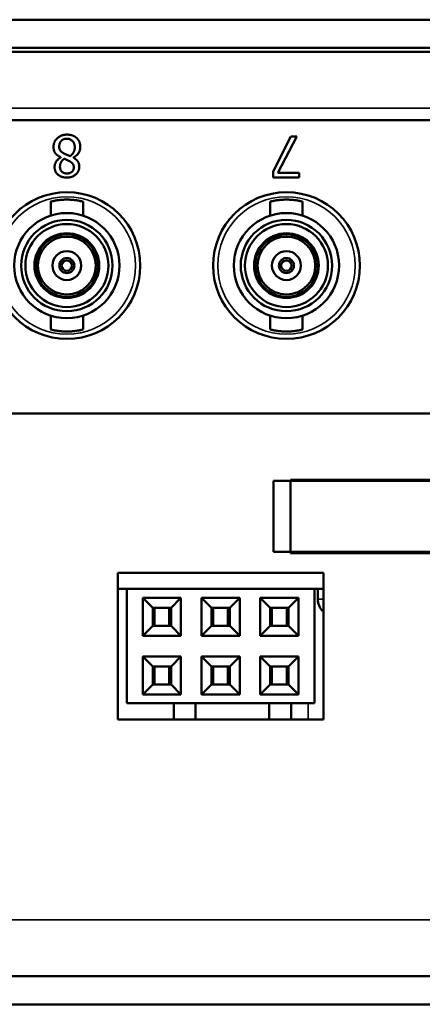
# Model space of a CAD drawing. Header units: inches. Extents: x 1.8 to 36.9, y 5.5 to 26.1.
# Tile 10 of 38: x 23.375 to 24.061, y 5.533 to 7.211. Entities that reach past the tile are written whole.
import ezdxf

# ---------------------------------------------------------------- set-up
doc = ezdxf.new("R2010")
doc.units = ezdxf.units.IN
doc.header["$MEASUREMENT"] = 0
doc.layers.add('Visible (ANSI)', color=7, linetype='Continuous', lineweight=50)
doc.layers.add('Visible Narrow (ANSI)', color=7, linetype='Continuous', lineweight=35)

msp = doc.modelspace()

# ---------------------------------------------------------------- linework, layer by layer
at = {"layer": 'Visible (ANSI)'}
for p, q in [((34.5639, 7.2114), (17.2559, 7.2114)), ((17.2559, 7.1634), (34.5639, 7.1634)), ((17.3109, 7.1564), (34.5089, 7.1564)), ((26.1884, 7.0404), (17.3564, 7.0404)), ((23.8369, 7.0124), (23.8066, 6.9529)), ((23.8149, 6.9507), (23.8469, 7.0124)), ((23.8469, 7.0124), (23.8369, 7.0124)), ((23.4451, 6.977), (23.4451, 6.9768)), ((23.4664, 6.9764), (23.4664, 6.9766)), ((23.8066, 6.9529), (23.8066, 6.9424)), ((23.8511, 6.9507), (23.8149, 6.9507)), ((23.8511, 6.9424), (23.8511, 6.9507)), ((23.8066, 6.9424), (23.8511, 6.9424)), ((23.4278, 6.9014), (23.4278, 6.8777)), ((23.4829, 6.9014), (23.4829, 6.8777)), ((23.8018, 6.9014), (23.8018, 6.8777)), ((23.8569, 6.9014), (23.8569, 6.8777)), ((23.4553, 6.8476), (23.4553, 6.8456)), ((23.8293, 6.8476), (23.8293, 6.8456)), ((23.4093, 6.819), (23.4076, 6.82)), ((23.5031, 6.82), (23.5014, 6.819)), ((23.7833, 6.819), (23.7816, 6.82)), ((23.8771, 6.82), (23.8754, 6.819)), ((23.4076, 6.7649), (23.4093, 6.7659)), ((23.5031, 6.7649), (23.5014, 6.7659)), ((23.7816, 6.7649), (23.7833, 6.7659)), ((23.8771, 6.7649), (23.8754, 6.7659)), ((23.4553, 6.7393), (23.4553, 6.7373)), ((23.8293, 6.7393), (23.8293, 6.7373)), ((23.4278, 6.7072), (23.4278, 6.6835)), ((23.4829, 6.7072), (23.4829, 6.6835)), ((23.8018, 6.7072), (23.8018, 6.6835)), ((23.8569, 6.7072), (23.8569, 6.6835)), ((21.8348, 6.5404), (24.702, 6.5404)), ((23.8362, 6.4274), (24.1482, 6.4274)), ((23.8362, 6.3024), (23.8362, 6.4274)), ((23.8371, 6.4274), (23.8371, 6.4254)), ((23.9587, 6.4274), (23.9554, 6.4254)), ((24.0257, 6.4274), (24.029, 6.4254)), ((24.1772, 6.4254), (23.8072, 6.4254)), ((23.8072, 6.3044), (23.8072, 6.4254)), ((24.1487, 6.3044), (23.8072, 6.3044)), ((24.1482, 6.3024), (23.8362, 6.3024)), ((23.5422, 6.2689), (23.8922, 6.2689)), ((23.5422, 6.0189), (23.5422, 6.2689)), ((23.8922, 6.2689), (23.8922, 6.0189)), ((23.5572, 6.2414), (23.5422, 6.2414)), ((23.5572, 6.2414), (23.5572, 6.0464)), ((23.8772, 6.2414), (23.5572, 6.2414)), ((23.5847, 6.1614), (23.5847, 6.2264)), ((23.5847, 6.2264), (23.6497, 6.2264)), ((23.5847, 6.2264), (23.6017, 6.2094)), ((23.6327, 6.2094), (23.6497, 6.2264)), ((23.6497, 6.2264), (23.6497, 6.1614)), ((23.6847, 6.1614), (23.6847, 6.2264)), ((23.6847, 6.2264), (23.7497, 6.2264)), ((23.6847, 6.2264), (23.7017, 6.2094)), ((23.7327, 6.2094), (23.7497, 6.2264)), ((23.7497, 6.2264), (23.7497, 6.1614)), ((23.7847, 6.1614), (23.7847, 6.2264)), ((23.7847, 6.2264), (23.8497, 6.2264)), ((23.7847, 6.2264), (23.8017, 6.2094)), ((23.8327, 6.2094), (23.8497, 6.2264)), ((23.8497, 6.2264), (23.8497, 6.1614)), ((23.8922, 6.2414), (23.8772, 6.2414)), ((23.8772, 6.0464), (23.8772, 6.2414)), ((23.8827, 6.2238), (23.8827, 6.2414)), ((23.6017, 6.2094), (23.6017, 6.1784)), ((23.6327, 6.2094), (23.6017, 6.2094)), ((23.6047, 6.2094), (23.6047, 6.1784)), ((23.6297, 6.2094), (23.6297, 6.1784)), ((23.6327, 6.1784), (23.6327, 6.2094)), ((23.7017, 6.2094), (23.7017, 6.1784)), ((23.7327, 6.2094), (23.7017, 6.2094)), ((23.7047, 6.2094), (23.7047, 6.1784)), ((23.7297, 6.2094), (23.7297, 6.1784)), ((23.7327, 6.1784), (23.7327, 6.2094)), ((23.8017, 6.2094), (23.8017, 6.1784)), ((23.8327, 6.2094), (23.8017, 6.2094)), ((23.8047, 6.2094), (23.8047, 6.1784)), ((23.8297, 6.2094), (23.8297, 6.1784)), ((23.8327, 6.1784), (23.8327, 6.2094)), ((23.5847, 6.1614), (23.6017, 6.1784)), ((23.6017, 6.1784), (23.6327, 6.1784)), ((23.6327, 6.1784), (23.6497, 6.1614)), ((23.6847, 6.1614), (23.7017, 6.1784)), ((23.7017, 6.1784), (23.7327, 6.1784)), ((23.7327, 6.1784), (23.7497, 6.1614)), ((23.7847, 6.1614), (23.8017, 6.1784)), ((23.8017, 6.1784), (23.8327, 6.1784)), ((23.8327, 6.1784), (23.8497, 6.1614)), ((23.6497, 6.1614), (23.5847, 6.1614)), ((23.7497, 6.1614), (23.6847, 6.1614)), ((23.8497, 6.1614), (23.7847, 6.1614)), ((23.5847, 6.0614), (23.5847, 6.1264)), ((23.5847, 6.1264), (23.6497, 6.1264)), ((23.5847, 6.1264), (23.6017, 6.1094)), ((23.6327, 6.1094), (23.6497, 6.1264)), ((23.6497, 6.1264), (23.6497, 6.0614)), ((23.6847, 6.0614), (23.6847, 6.1264)), ((23.6847, 6.1264), (23.7497, 6.1264)), ((23.6847, 6.1264), (23.7017, 6.1094)), ((23.7327, 6.1094), (23.7497, 6.1264)), ((23.7497, 6.1264), (23.7497, 6.0614)), ((23.7847, 6.0614), (23.7847, 6.1264)), ((23.7847, 6.1264), (23.8497, 6.1264)), ((23.7847, 6.1264), (23.8017, 6.1094)), ((23.8327, 6.1094), (23.8497, 6.1264)), ((23.8497, 6.1264), (23.8497, 6.0614)), ((23.6017, 6.1094), (23.6017, 6.0784)), ((23.6327, 6.1094), (23.6017, 6.1094)), ((23.6047, 6.1094), (23.6047, 6.0784)), ((23.6297, 6.1094), (23.6297, 6.0784)), ((23.6327, 6.0784), (23.6327, 6.1094)), ((23.7017, 6.1094), (23.7017, 6.0784)), ((23.7327, 6.1094), (23.7017, 6.1094)), ((23.7047, 6.1094), (23.7047, 6.0784)), ((23.7297, 6.1094), (23.7297, 6.0784)), ((23.7327, 6.0784), (23.7327, 6.1094)), ((23.8017, 6.1094), (23.8017, 6.0784)), ((23.8327, 6.1094), (23.8017, 6.1094)), ((23.8047, 6.1094), (23.8047, 6.0784)), ((23.8297, 6.1094), (23.8297, 6.0784)), ((23.8327, 6.0784), (23.8327, 6.1094)), ((23.5847, 6.0614), (23.6017, 6.0784)), ((23.6017, 6.0784), (23.6327, 6.0784)), ((23.6327, 6.0784), (23.6497, 6.0614)), ((23.6847, 6.0614), (23.7017, 6.0784)), ((23.7017, 6.0784), (23.7327, 6.0784)), ((23.7327, 6.0784), (23.7497, 6.0614)), ((23.7847, 6.0614), (23.8017, 6.0784)), ((23.8017, 6.0784), (23.8327, 6.0784)), ((23.8327, 6.0784), (23.8497, 6.0614)), ((23.6497, 6.0614), (23.5847, 6.0614)), ((23.7497, 6.0614), (23.6847, 6.0614)), ((23.8497, 6.0614), (23.7847, 6.0614)), ((23.5572, 6.0464), (23.8772, 6.0464)), ((23.6375, 6.0189), (23.6375, 6.0464)), ((23.6745, 6.0464), (23.6745, 6.0189)), ((23.7999, 6.0189), (23.7999, 6.0464)), ((23.8371, 6.0464), (23.8371, 6.0189)), ((23.8922, 6.0189), (23.5422, 6.0189)), ((17.2839, 5.5814), (34.5359, 5.5814)), ((17.2839, 5.5334), (34.5359, 5.5334))]:
    msp.add_line(p, q, dxfattribs=at)
for centre, radius in [((23.4554, 6.7924), 0.125), ((23.8294, 6.7924), 0.125), ((23.4553, 6.7924), 0.0896), ((23.8293, 6.7924), 0.0896), ((23.4553, 6.7924), 0.0778), ((23.4553, 6.7924), 0.0707), ((23.8293, 6.7924), 0.0778), ((23.8293, 6.7924), 0.0707), ((23.4553, 6.7924), 0.0551), ((23.8293, 6.7924), 0.0551), ((23.4553, 6.7924), 0.0531), ((23.4553, 6.7924), 0.0492), ((23.8293, 6.7924), 0.0531), ((23.8293, 6.7924), 0.0492), ((23.4553, 6.7924), 0.0246), ((23.8293, 6.7924), 0.0246), ((23.4553, 6.7924), 0.0128), ((23.4553, 6.7924), 0.00886), ((23.8293, 6.7924), 0.0128), ((23.8293, 6.7924), 0.00886)]:
    msp.add_circle(centre, radius, dxfattribs=at)
for centre, radius, start, end in [((23.9112, 6.2238), 0.0285, 180, 224.6398), ((23.9922, 6.3038), 0.1424, 224.6398, 225.3726)]:
    msp.add_arc(centre, radius, start, end, dxfattribs=at)
for points in [[(23.4554, 7.0156), (23.4457, 7.0156), (23.4326, 7.0035), (23.4326, 6.9945)], [(23.4722, 7.0096), (23.4692, 7.0125), (23.4607, 7.0156), (23.4554, 7.0156)], [(23.4423, 6.9954), (23.4423, 7.0015), (23.4494, 7.0086), (23.4553, 7.0086)], [(23.4553, 7.0086), (23.4611, 7.0086), (23.4688, 7.0004), (23.4688, 6.994)], [(23.4782, 6.9947), (23.4782, 6.9991), (23.4752, 7.0068), (23.4722, 7.0096)], [(23.4326, 6.9945), (23.4326, 6.988), (23.4389, 6.9799), (23.4451, 6.977)], [(23.4505, 6.9834), (23.4457, 6.986), (23.4423, 6.9911), (23.4423, 6.9954)], [(23.4608, 6.979), (23.4574, 6.9804), (23.4521, 6.9825), (23.4505, 6.9834)], [(23.4688, 6.994), (23.4688, 6.9892), (23.4646, 6.9816), (23.4608, 6.979)], [(23.4664, 6.9766), (23.4722, 6.9795), (23.4782, 6.989), (23.4782, 6.9947)], [(23.4451, 6.9768), (23.4399, 6.9741), (23.4344, 6.965), (23.4344, 6.9603)], [(23.4436, 6.9604), (23.4436, 6.9646), (23.4465, 6.9713), (23.4506, 6.9744)], [(23.4506, 6.9744), (23.453, 6.9736), (23.459, 6.9708), (23.4604, 6.97)], [(23.4604, 6.97), (23.4638, 6.9681), (23.4671, 6.9633), (23.4671, 6.9598)], [(23.4765, 6.9609), (23.4765, 6.9662), (23.4716, 6.9734), (23.4664, 6.9764)], [(23.4344, 6.9603), (23.4344, 6.9524), (23.4459, 6.9424), (23.4554, 6.9424)], [(23.4555, 6.9494), (23.4499, 6.9494), (23.4436, 6.9557), (23.4436, 6.9604)], [(23.4554, 6.9424), (23.4646, 6.9424), (23.4765, 6.953), (23.4765, 6.9609)], [(23.4671, 6.9598), (23.4671, 6.955), (23.4606, 6.9494), (23.4555, 6.9494)]]:
    msp.add_open_spline(points, degree=2, dxfattribs=at)
for points in [[(23.4829, 6.9014), (23.4829, 6.9014), (23.4828, 6.9014), (23.4826, 6.9015), (23.4824, 6.9015), (23.4822, 6.9016), (23.4818, 6.9017), (23.4814, 6.9018), (23.481, 6.9019), (23.4804, 6.902), (23.4799, 6.9021), (23.4793, 6.9023), (23.4785, 6.9024), (23.4778, 6.9026), (23.477, 6.9027), (23.4762, 6.9029), (23.4753, 6.9031), (23.4744, 6.9032), (23.4734, 6.9034), (23.4724, 6.9035), (23.4713, 6.9037), (23.4702, 6.9039), (23.4691, 6.904), (23.4679, 6.9041), (23.4667, 6.9043), (23.4655, 6.9044), (23.4643, 6.9045), (23.463, 6.9046), (23.4618, 6.9047), (23.4605, 6.9047), (23.4592, 6.9048), (23.4579, 6.9048), (23.4566, 6.9048), (23.4553, 6.9048), (23.454, 6.9048), (23.4527, 6.9048), (23.4514, 6.9048), (23.4502, 6.9047), (23.4489, 6.9047), (23.4476, 6.9046), (23.4464, 6.9045), (23.4451, 6.9044), (23.4439, 6.9043), (23.4428, 6.9041), (23.4416, 6.904), (23.4405, 6.9039), (23.4394, 6.9037), (23.4383, 6.9035), (23.4373, 6.9034), (23.4363, 6.9032), (23.4354, 6.9031), (23.4345, 6.9029), (23.4336, 6.9027), (23.4328, 6.9026), (23.4321, 6.9024), (23.4314, 6.9023), (23.4308, 6.9021), (23.4302, 6.902), (23.4297, 6.9019), (23.4292, 6.9018), (23.4289, 6.9017), (23.4285, 6.9016), (23.4282, 6.9015), (23.428, 6.9015), (23.4279, 6.9014), (23.4278, 6.9014), (23.4278, 6.9014)], [(23.8569, 6.9014), (23.8569, 6.9014), (23.8568, 6.9014), (23.8566, 6.9015), (23.8565, 6.9015), (23.8562, 6.9016), (23.8558, 6.9017), (23.8554, 6.9018), (23.855, 6.9019), (23.8544, 6.902), (23.8539, 6.9021), (23.8533, 6.9023), (23.8526, 6.9024), (23.8519, 6.9026), (23.8511, 6.9027), (23.8502, 6.9029), (23.8493, 6.9031), (23.8484, 6.9032), (23.8474, 6.9034), (23.8464, 6.9035), (23.8453, 6.9037), (23.8442, 6.9039), (23.8431, 6.904), (23.8419, 6.9041), (23.8407, 6.9043), (23.8395, 6.9044), (23.8383, 6.9045), (23.8371, 6.9046), (23.8358, 6.9047), (23.8345, 6.9047), (23.8332, 6.9048), (23.8319, 6.9048), (23.8306, 6.9048), (23.8293, 6.9048), (23.828, 6.9048), (23.8268, 6.9048), (23.8255, 6.9048), (23.8242, 6.9047), (23.8229, 6.9047), (23.8216, 6.9046), (23.8204, 6.9045), (23.8192, 6.9044), (23.818, 6.9043), (23.8168, 6.9041), (23.8156, 6.904), (23.8145, 6.9039), (23.8134, 6.9037), (23.8123, 6.9035), (23.8113, 6.9034), (23.8103, 6.9032), (23.8094, 6.9031), (23.8085, 6.9029), (23.8076, 6.9027), (23.8068, 6.9026), (23.8061, 6.9024), (23.8054, 6.9023), (23.8048, 6.9021), (23.8042, 6.902), (23.8037, 6.9019), (23.8033, 6.9018), (23.8029, 6.9017), (23.8025, 6.9016), (23.8022, 6.9015), (23.8021, 6.9015), (23.8019, 6.9014), (23.8018, 6.9014), (23.8018, 6.9014)], [(23.4278, 6.6835), (23.4278, 6.6835), (23.4279, 6.6834), (23.428, 6.6834), (23.4282, 6.6834), (23.4285, 6.6833), (23.4289, 6.6832), (23.4292, 6.6831), (23.4297, 6.683), (23.4302, 6.6829), (23.4308, 6.6828), (23.4314, 6.6826), (23.4321, 6.6825), (23.4328, 6.6823), (23.4336, 6.6822), (23.4345, 6.682), (23.4354, 6.6818), (23.4363, 6.6817), (23.4373, 6.6815), (23.4383, 6.6813), (23.4394, 6.6812), (23.4405, 6.681), (23.4416, 6.6809), (23.4428, 6.6807), (23.4439, 6.6806), (23.4451, 6.6805), (23.4464, 6.6804), (23.4476, 6.6803), (23.4489, 6.6802), (23.4502, 6.6801), (23.4514, 6.6801), (23.4527, 6.6801), (23.454, 6.68), (23.4553, 6.68), (23.4566, 6.68), (23.4579, 6.6801), (23.4592, 6.6801), (23.4605, 6.6801), (23.4618, 6.6802), (23.463, 6.6803), (23.4643, 6.6804), (23.4655, 6.6805), (23.4667, 6.6806), (23.4679, 6.6807), (23.4691, 6.6809), (23.4702, 6.681), (23.4713, 6.6812), (23.4724, 6.6813), (23.4734, 6.6815), (23.4744, 6.6817), (23.4753, 6.6818), (23.4762, 6.682), (23.477, 6.6822), (23.4778, 6.6823), (23.4785, 6.6825), (23.4793, 6.6826), (23.4799, 6.6828), (23.4804, 6.6829), (23.481, 6.683), (23.4814, 6.6831), (23.4818, 6.6832), (23.4822, 6.6833), (23.4824, 6.6834), (23.4826, 6.6834), (23.4828, 6.6834), (23.4829, 6.6835), (23.4829, 6.6835)], [(23.8018, 6.6835), (23.8018, 6.6835), (23.8019, 6.6834), (23.8021, 6.6834), (23.8022, 6.6834), (23.8025, 6.6833), (23.8029, 6.6832), (23.8033, 6.6831), (23.8037, 6.683), (23.8042, 6.6829), (23.8048, 6.6828), (23.8054, 6.6826), (23.8061, 6.6825), (23.8068, 6.6823), (23.8076, 6.6822), (23.8085, 6.682), (23.8094, 6.6818), (23.8103, 6.6817), (23.8113, 6.6815), (23.8123, 6.6813), (23.8134, 6.6812), (23.8145, 6.681), (23.8156, 6.6809), (23.8168, 6.6807), (23.818, 6.6806), (23.8192, 6.6805), (23.8204, 6.6804), (23.8216, 6.6803), (23.8229, 6.6802), (23.8242, 6.6801), (23.8255, 6.6801), (23.8268, 6.6801), (23.828, 6.68), (23.8293, 6.68), (23.8306, 6.68), (23.8319, 6.6801), (23.8332, 6.6801), (23.8345, 6.6801), (23.8358, 6.6802), (23.8371, 6.6803), (23.8383, 6.6804), (23.8395, 6.6805), (23.8407, 6.6806), (23.8419, 6.6807), (23.8431, 6.6809), (23.8442, 6.681), (23.8453, 6.6812), (23.8464, 6.6813), (23.8474, 6.6815), (23.8484, 6.6817), (23.8493, 6.6818), (23.8502, 6.682), (23.8511, 6.6822), (23.8519, 6.6823), (23.8526, 6.6825), (23.8533, 6.6826), (23.8539, 6.6828), (23.8544, 6.6829), (23.855, 6.683), (23.8554, 6.6831), (23.8558, 6.6832), (23.8562, 6.6833), (23.8565, 6.6834), (23.8566, 6.6834), (23.8568, 6.6834), (23.8569, 6.6835), (23.8569, 6.6835)]]:
    msp.add_open_spline(points, degree=3, knots=[0, 0, 0, 0, 0.045455, 0.045455, 0.045455, 0.090909, 0.090909, 0.090909, 0.136364, 0.136364, 0.136364, 0.181818, 0.181818, 0.181818, 0.227273, 0.227273, 0.227273, 0.272727, 0.272727, 0.272727, 0.318182, 0.318182, 0.318182, 0.363636, 0.363636, 0.363636, 0.409091, 0.409091, 0.409091, 0.454545, 0.454545, 0.454545, 0.5, 0.5, 0.5, 0.545455, 0.545455, 0.545455, 0.590909, 0.590909, 0.590909, 0.636364, 0.636364, 0.636364, 0.681818, 0.681818, 0.681818, 0.727273, 0.727273, 0.727273, 0.772727, 0.772727, 0.772727, 0.818182, 0.818182, 0.818182, 0.863636, 0.863636, 0.863636, 0.909091, 0.909091, 0.909091, 0.954545, 0.954545, 0.954545, 1, 1, 1, 1], dxfattribs=at)
at = {"layer": 'Visible Narrow (ANSI)'}
for p, q in [((34.5089, 7.0604), (17.3109, 7.0604)), ((23.4455, 6.6678), (23.4654, 6.6678)), ((23.8195, 6.6678), (23.8394, 6.6678)), ((23.8661, 6.4254), (23.8661, 6.4274)), ((23.934, 6.4274), (23.934, 6.4254)), ((23.8827, 6.2238), (23.8922, 6.2238)), ((23.8922, 6.2038), (23.8909, 6.2038)), ((23.8661, 6.0189), (23.8661, 6.0464)), ((17.3109, 5.6774), (34.5089, 5.6774))]:
    msp.add_line(p, q, dxfattribs=at)
for centre in [(23.4553, 6.7924), (23.8293, 6.7924)]:
    msp.add_circle(centre, 0.1171, dxfattribs=at)

doc.saveas('drawing.dxf')
